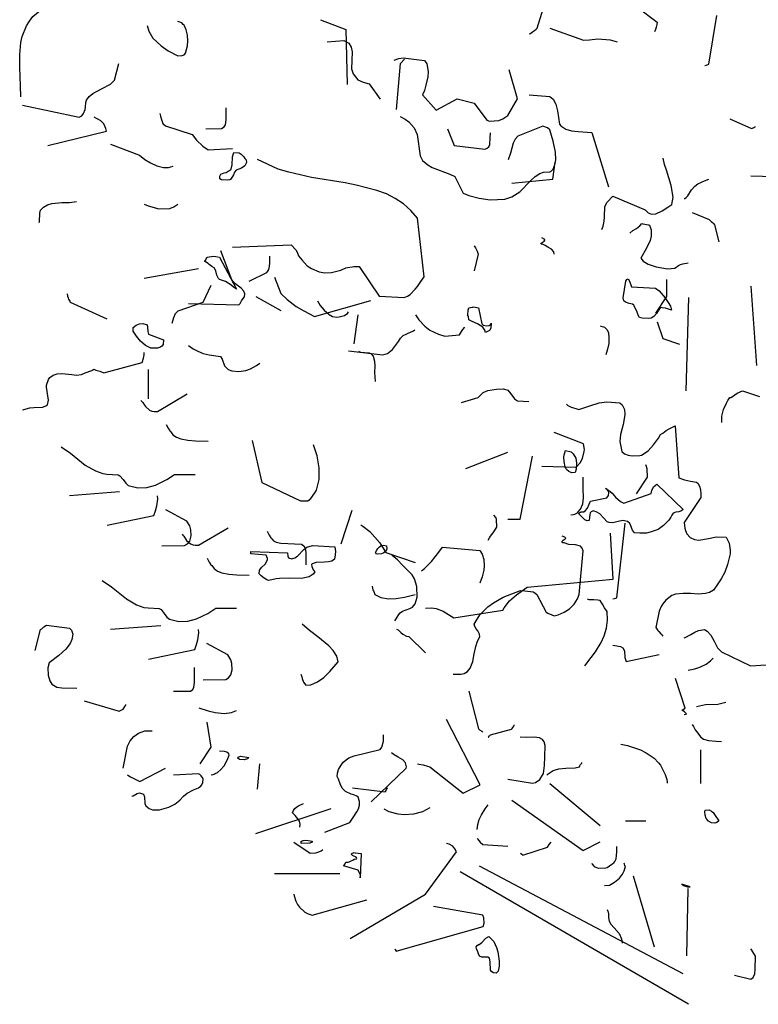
# Model space of a CAD drawing. Header units: metres. Extents: x 104013 to 108981, y 427946 to 428479.
# Tile 239 of 256: x 108875.26 to 108877.29, y 428254.37 to 428257.08. Entities that reach past the tile are written whole.
import ezdxf

# ---------------------------------------------------------------- set-up
doc = ezdxf.new("R2010")
doc.units = ezdxf.units.M
doc.layers.add('N-WE-GR-BOOM-SD', color=90, linetype='Continuous', lineweight=25)

# ---------------------------------------------------------------- blocks, each defined once
blk = doc.blocks.new('SGR-BOOM_S02_G_ZIJ-D')
at = {"flags": 128}
for points in [[(-0.4293, 6.6299), (-0.3137, 6.6722), (-0.3026, 6.6655), (-0.2948, 6.66), (-0.2859, 6.6522), (-0.2748, 6.6344), (-0.2703, 6.6066), (-0.2714, 6.5677), (-0.2703, 6.5376), (-0.267, 6.5243), (-0.2547, 6.5143), (-0.2314, 6.5098), (-0.1613, 6.4564), (-0.1624, 6.4487), (-0.1647, 6.4398), (-0.1669, 6.4309), (-0.1702, 6.4231)], [(-2.3491, 6.1992), (-2.3513, 6.2381), (-2.3536, 6.3015), (-2.3536, 6.3449), (-2.3491, 6.3872), (-2.3447, 6.4072), (-2.3302, 6.4439), (-2.3202, 6.4606), (-2.308, 6.4761), (-2.2768, 6.5028), (-2.3013, 6.5606), (-2.3091, 6.5662), (-2.3169, 6.5695), (-2.3291, 6.574)], [(-0.6017, 6.4164), (-0.5973, 6.4175), (-0.5895, 6.4231), (-0.5828, 6.4275), (-0.5772, 6.432), (-0.5739, 6.4364), (-0.525, 6.5955)], [(0.0022, 6.3074), (0.0077, 6.3085), (0.0111, 6.3096), (0.0144, 6.3108), (0.0166, 6.3119), (0.0444, 6.4798)], [(-1.9154, 6.445), (-1.9098, 6.4261), (-1.8954, 6.4016), (-1.8676, 6.3749), (-1.8431, 6.3582), (-1.8098, 6.3405), (-1.7953, 6.3416), (-1.7909, 6.3427), (-1.7875, 6.3438), (-1.7831, 6.3505), (-1.7764, 6.3749), (-1.7753, 6.3927), (-1.7764, 6.4116), (-1.7808, 6.4305), (-1.7875, 6.4461), (-1.7909, 6.4483), (-1.7964, 6.4539), (-1.8098, 6.4594)], [(-1.3193, 6.465), (-1.2315, 6.4316), (-1.227, 6.2426)], [(-0.5305, 6.4364), (-0.4149, 6.3942), (-0.3937, 6.3964), (-0.3659, 6.3997), (-0.3226, 6.3964), (-0.2992, 6.3886)], [(-1.2957, 6.3886), (-1.2389, 6.3931), (-1.2212, 6.3842), (-1.2134, 6.3708), (-1.21, 6.3541), (-1.2111, 6.3252), (-1.2123, 6.2963), (-1.2067, 6.2785), (-1.1911, 6.2585), (-1.1722, 6.2507), (-1.1522, 6.244), (-1.1144, 6.1918)], [(-2.3436, 6.1714), (-2.1489, 6.1292), (-2.14, 6.1347), (-2.1345, 6.1425), (-2.1289, 6.1558), (-2.1278, 6.1636), (-2.1256, 6.1803), (-2.1234, 6.1881), (-2.1145, 6.2014), (-2.1022, 6.2114), (-2.0722, 6.227), (-2.0411, 6.2437), (-2.0277, 6.257), (-2.0122, 6.3149)], [(-1.0655, 6.3263), (-1.0499, 6.3319), (-1.0343, 6.3341), (-0.962, 6.3252), (-0.9531, 6.313), (-0.9487, 6.2874), (-0.9498, 6.2685), (-0.9565, 6.2396), (-0.962, 6.2218), (-0.9687, 6.2062), (-0.9209, 6.154), (-0.8486, 6.1929), (-0.7908, 6.1784), (-0.7474, 6.1195), (-0.7385, 6.1161), (-0.7062, 6.1184), (-0.6918, 6.1239), (-0.6751, 6.135), (-0.6417, 6.1929), (-0.6707, 6.293)], [(-1.058, 6.1558), (-1.0435, 6.3149), (-1.0302, 6.3293)], [(-0.6017, 6.2062), (-0.5305, 6.2007), (-0.5194, 6.1918), (-0.5094, 6.174), (-0.5038, 6.1517), (-0.4972, 6.1061), (-0.4927, 6.0995), (-0.476, 6.0883), (-0.456, 6.0828), (-0.4327, 6.0806), (-0.386, 6.0772), (-0.3292, 5.8904)], [(-1.872, 6.1425), (-1.8698, 6.1336), (-1.8676, 6.1247), (-1.8609, 6.108), (-1.852, 6.1002), (-1.7608, 6.0702), (-1.7453, 6.0502), (-1.7241, 6.0302), (-1.7052, 6.0168), (-1.6218, 6.0224)], [(-1.7138, 6.0894), (-1.6593, 6.0906), (-1.6504, 6.0961), (-1.646, 6.1039), (-1.6437, 6.1206), (-1.6437, 6.1617)], [(-1.0446, 6.1325), (-1.028, 6.1225), (-1.0157, 6.1136), (-0.9968, 6.0925), (-0.9868, 6.0702), (-0.9768, 5.9968), (-0.9679, 5.9812), (-0.9501, 5.9657), (-0.9356, 5.9568), (-0.8745, 5.9334), (-0.8567, 5.9256), (-0.8289, 5.8678), (-0.8089, 5.86), (-0.7733, 5.8511), (-0.7355, 5.8456), (-0.6854, 5.8478), (-0.661, 5.8556), (-0.6332, 5.8734), (-0.5953, 5.9123), (-0.5809, 5.9256), (-0.5653, 5.9356), (-0.552, 5.9401), (-0.5308, 5.9412), (-0.5275, 5.9423), (-0.5186, 5.9512), (-0.5131, 5.9657), (-0.5097, 5.9824), (-0.5108, 6.009), (-0.5186, 6.0469), (-0.5308, 6.0858), (-0.5386, 6.0925), (-0.542, 6.0947), (-0.5542, 6.0991), (-0.6409, 6.0647), (-0.6498, 6.0546), (-0.6565, 6.0402), (-0.661, 6.0235), (-0.6654, 6.0057), (-0.6743, 5.9835)], [(-2.2568, 6.0324), (-2.0555, 6.0813), (-2.0578, 6.0913), (-2.0644, 6.1069), (-2.0744, 6.1169), (-2.0822, 6.1214), (-2.09, 6.1247), (-2.0978, 6.1292)], [(0.0889, 6.1239), (0.1634, 6.0906), (0.1667, 6.0917), (0.1712, 6.0939), (0.1745, 6.0961), (0.1768, 6.0972)], [(-0.882, 6.0894), (-0.8597, 6.0327), (-0.7541, 6.0194), (-0.7507, 6.0205), (-0.7463, 6.0227), (-0.7407, 6.0272), (-0.7363, 6.0361), (-0.7352, 6.0583), (-0.7341, 6.0761)], [(-2.0411, 6.0368), (-1.941, 5.999), (-1.9232, 5.9846), (-1.9043, 5.9723), (-1.882, 5.9623), (-1.8587, 5.9568), (-1.842, 5.9568), (-1.8253, 5.9612)], [(-1.6652, 5.9268), (-1.6618, 5.9334), (-1.6507, 5.9379), (-1.6441, 5.939), (-1.6363, 5.9445), (-1.6318, 5.9457), (-1.6263, 5.9512), (-1.6229, 5.9657), (-1.6218, 5.9935), (-1.6174, 6.0079), (-1.5985, 6.0068), (-1.5918, 6.0024), (-1.5829, 5.9935), (-1.5796, 5.9879), (-1.5751, 5.9835), (-1.574, 5.9735), (-1.5796, 5.9623), (-1.5907, 5.9546), (-1.6096, 5.9479), (-1.6151, 5.9401), (-1.6185, 5.9312), (-1.6274, 5.9167), (-1.6307, 5.9145), (-1.6374, 5.9134), (-1.6596, 5.9145), (-1.6652, 5.9179), (-1.6652, 5.9268), (-1.6652, 5.9268)], [(-1.6218, 5.6821), (-1.4205, 5.691), (-1.4038, 5.6732), (-1.3994, 5.6654), (-1.3949, 5.6532), (-1.3838, 5.6387), (-1.3649, 5.6187), (-1.3505, 5.6087), (-1.3238, 5.5976), (-1.3038, 5.5942), (-1.2815, 5.5953), (-1.2493, 5.6031), (-1.2315, 5.6109), (-1.2037, 5.6154), (-1.1859, 5.6165), (-1.1169, 5.5142), (-1.0313, 5.5097), (-1.0202, 5.5142), (-1.0102, 5.5197), (-0.9935, 5.5375), (-0.9857, 5.5475), (-0.9746, 5.5642), (-0.9623, 5.5809), (-0.9857, 5.7822), (-1.0079, 5.8089), (-1.0335, 5.8311), (-1.0624, 5.85), (-1.0925, 5.8656), (-1.1258, 5.8778), (-1.197, 5.8956), (-1.2348, 5.9034), (-1.3505, 5.9223), (-1.4283, 5.9401), (-1.465, 5.9512), (-1.5362, 5.9846)], [(-0.6607, 5.9026), (-0.5205, 5.916), (-0.5116, 5.9749)], [(-0.3515, 5.7436), (-0.347, 5.7547), (-0.3437, 5.7725), (-0.3426, 5.787), (-0.3415, 5.8225), (-0.3337, 5.837), (-0.3137, 5.8581), (-0.2025, 5.8114), (-0.1925, 5.8003), (-0.1813, 5.7959), (-0.1658, 5.797), (-0.1446, 5.807), (-0.1246, 5.8203), (-0.1113, 5.8292), (-0.1068, 5.8548), (-0.1135, 5.8948), (-0.1291, 5.9471), (-0.1357, 5.9671), (-0.1402, 5.9882)], [(-0.069, 5.8503), (-0.0657, 5.8503), (-0.0612, 5.8537), (-0.0557, 5.8592), (-0.0434, 5.8793), (-0.0323, 5.8926), (-0.0212, 5.9004), (-0.0112, 5.9048), (-0.0045, 5.9082), (0.0166, 5.916)], [(0.1612, 5.9282), (0.3625, 5.9226)], [(-2.2868, 5.7677), (-2.2857, 5.7711), (-2.2846, 5.7989), (-2.2824, 5.81), (-2.2713, 5.82), (-2.2579, 5.8278), (-2.2435, 5.8322), (-2.209, 5.8356), (-2.1823, 5.8367), (-2.1578, 5.84)], [(-1.9254, 5.83), (-1.9121, 5.8244), (-1.8754, 5.8144), (-1.8376, 5.8155), (-1.8231, 5.8211), (-1.8098, 5.83)], [(-0.0412, 5.8014), (0.0177, 5.7781), (0.0244, 5.7703), (0.0288, 5.7669), (0.0333, 5.7625), (0.0355, 5.7592), (0.0511, 5.7013)], [(-0.2558, 5.7302), (-0.2447, 5.7403), (-0.2325, 5.7469), (-0.2214, 5.7558), (-0.2136, 5.7636), (-0.2103, 5.7625), (-0.1913, 5.7592), (-0.188, 5.758), (-0.1825, 5.7425), (-0.1825, 5.7202), (-0.1858, 5.7058), (-0.198, 5.6791), (-0.218, 5.6446), (-0.2091, 5.6346), (-0.1925, 5.6235), (-0.1647, 5.6146), (-0.1257, 5.6079), (-0.1002, 5.6101), (-0.0879, 5.619), (-0.0813, 5.6224), (-0.0735, 5.6257), (-0.0546, 5.629)], [(0.0611, 5.0797), (0.0611, 5.1008), (0.0667, 5.1241), (0.0767, 5.1453), (0.0822, 5.1553), (0.0889, 5.1653), (0.0922, 5.1653), (0.0978, 5.1686), (0.1134, 5.1798), (0.1323, 5.1887), (0.1901, 5.1686)], [(-0.5161, 5.658), (-0.5172, 5.6669), (-0.525, 5.6757), (-0.5372, 5.6824), (-0.5461, 5.688), (-0.5539, 5.6913), (-0.5606, 5.6924), (-0.5617, 5.6947), (-0.5572, 5.6991), (-0.5494, 5.7036), (-0.5472, 5.7069), (-0.5472, 5.7091), (-0.5583, 5.7147)], [(-1.7728, 5.4889), (-1.6004, 5.4845), (-1.5959, 5.4889), (-1.5904, 5.4978), (-1.5848, 5.5056), (-1.5804, 5.5112), (-1.5792, 5.5223), (-1.5826, 5.5312), (-1.5915, 5.5412), (-1.6137, 5.5579), (-1.6237, 5.5701), (-1.6615, 5.6702)], [(-0.7908, 5.6869), (-0.7863, 5.6802), (-0.7808, 5.6691), (-0.7774, 5.658), (-0.7908, 5.6012)], [(-1.7086, 5.6476), (-1.7019, 5.6487), (-1.6941, 5.6498), (-1.6885, 5.651), (-1.6796, 5.6498), (-1.6663, 5.6476), (-1.6085, 5.5375), (-1.6185, 5.5453), (-1.6274, 5.5531), (-1.6463, 5.5642), (-1.6663, 5.5709), (-1.6696, 5.5742), (-1.6752, 5.5865), (-1.6796, 5.6009), (-1.6852, 5.6109), (-1.693, 5.6165), (-1.7019, 5.6231), (-1.7052, 5.6265), (-1.7175, 5.6343), (-1.7163, 5.6354), (-1.713, 5.6387), (-1.7119, 5.6421), (-1.7097, 5.6454), (-1.7086, 5.6465), (-1.7086, 5.6476), (-1.7086, 5.6476)], [(-1.564, 5.5653), (-1.5039, 5.5953), (-1.5006, 5.5998), (-1.4973, 5.6054), (-1.495, 5.6165), (-1.4939, 5.6287), (-1.4939, 5.651)], [(-1.9254, 5.5753), (-1.7386, 5.6087)], [(-1.4772, 5.5798), (-1.455, 5.5231), (-1.4339, 5.5019), (-1.4027, 5.4786), (-1.376, 5.463), (-1.3393, 5.4441), (-1.1458, 5.4986)], [(-0.2784, 5.5086), (-0.2695, 5.5653), (-0.2651, 5.5709), (-0.2606, 5.5731), (-0.2562, 5.5653), (-0.2495, 5.5464), (-0.1672, 5.5409), (-0.155, 5.532), (-0.1338, 5.5086), (-0.116, 5.4797), (-0.1116, 5.4652), (-0.1227, 5.4697), (-0.1327, 5.473), (-0.1438, 5.4741), (-0.1494, 5.4752), (-0.1538, 5.4708), (-0.1605, 5.4597), (-0.1639, 5.4541), (-0.1727, 5.4441), (-0.1816, 5.4385), (-0.1928, 5.4374), (-0.2128, 5.4385), (-0.2217, 5.4408), (-0.2272, 5.4486), (-0.2317, 5.4619), (-0.2406, 5.4797), (-0.2417, 5.483), (-0.2461, 5.4864), (-0.2573, 5.4886), (-0.2706, 5.493), (-0.2762, 5.4975), (-0.2784, 5.5086), (-0.2784, 5.5086)], [(-0.1658, 5.4556), (-0.128, 5.5123), (-0.128, 5.5712)], [(-2.1901, 5.5219), (-2.189, 5.5142), (-2.1868, 5.5086), (-2.1856, 5.503), (-2.1812, 5.4964), (-2.1801, 5.493), (-2.0544, 5.4363)], [(-1.8287, 5.4207), (-1.8253, 5.4319), (-1.8231, 5.4408), (-1.8175, 5.4541), (-1.8086, 5.463), (-1.723, 5.493), (-1.6952, 5.552)], [(0.1816, 5.2752), (0.1618, 5.5481)], [(-1.5414, 5.5123), (-1.4558, 5.4645)], [(-1.329, 5.4978), (-1.3201, 5.4822), (-1.3068, 5.4656), (-1.289, 5.4511), (-1.2779, 5.4444), (-1.2634, 5.4411), (-1.2545, 5.4433), (-1.2456, 5.4455), (-1.2367, 5.4478), (-1.2323, 5.4511), (-1.2267, 5.4544), (-1.2234, 5.46)], [(-0.0619, 5.1877), (-0.052, 5.5091)], [(-0.8133, 5.4497), (-0.8122, 5.4497), (-0.8111, 5.4652), (-0.8089, 5.4741), (-0.8033, 5.4752), (-0.7955, 5.4764), (-0.7944, 5.4775), (-0.7877, 5.4764), (-0.7755, 5.4741), (-0.7644, 5.4185), (-0.7599, 5.4141), (-0.7466, 5.4119), (-0.7388, 5.413), (-0.7344, 5.4163), (-0.7321, 5.4207), (-0.7332, 5.4041), (-0.7377, 5.3963), (-0.7421, 5.3929), (-0.7522, 5.3885), (-0.7544, 5.3974), (-0.761, 5.4074), (-0.7788, 5.4185), (-0.7977, 5.4263), (-0.8089, 5.433), (-0.81, 5.443), (-0.8111, 5.4463), (-0.8133, 5.4497), (-0.8133, 5.4497)], [(-1.2037, 5.3496), (-1.1892, 5.4497)], [(-0.9924, 5.4497), (-0.9812, 5.433), (-0.9601, 5.4107), (-0.9434, 5.3974), (-0.9134, 5.3829), (-0.8912, 5.3763), (-0.8411, 5.3807), (-0.8344, 5.3918), (-0.83, 5.3996), (-0.8233, 5.4074)], [(-0.1613, 5.4255), (-0.1413, 5.3688), (-0.0846, 5.3488)], [(-1.9632, 5.3929), (-1.9632, 5.4063), (-1.9532, 5.4141), (-1.941, 5.4185), (-1.9299, 5.4196), (-1.9154, 5.4152), (-1.9143, 5.4074), (-1.9132, 5.3918), (-1.911, 5.3829), (-1.8587, 5.364), (-1.8598, 5.3473), (-1.8642, 5.3418), (-1.872, 5.3373), (-1.8765, 5.3362), (-1.8798, 5.3351), (-1.9021, 5.3351), (-1.921, 5.344), (-1.9376, 5.3585), (-1.9521, 5.3763), (-1.9632, 5.3929), (-1.9632, 5.3929)], [(-1.2234, 5.3254), (-1.1044, 5.3121), (-1.0888, 5.3165), (-1.071, 5.3299), (-1.051, 5.3577), (-1.0443, 5.3699), (-1.0343, 5.3788), (-1.0243, 5.3833), (-1.0176, 5.3866), (-1.0099, 5.3899), (-1.0021, 5.3933), (-0.9943, 5.3977)], [(-0.3559, 5.4122), (-0.3548, 5.4111), (-0.3459, 5.4088), (-0.3426, 5.4077), (-0.3348, 5.3988), (-0.3292, 5.3888), (-0.327, 5.3699), (-0.3281, 5.351), (-0.3326, 5.331), (-0.3381, 5.3121)], [(-2.3436, 5.1227), (-2.3391, 5.1238), (-2.3191, 5.1294), (-2.3046, 5.1305), (-2.2735, 5.1316), (-2.2613, 5.1372), (-2.2579, 5.1405), (-2.2546, 5.1561), (-2.2613, 5.2006), (-2.2613, 5.2072), (-2.2546, 5.2272), (-2.2501, 5.2339), (-2.239, 5.2417), (-2.2246, 5.2461), (-2.209, 5.2473), (-2.1745, 5.2439), (-2.1578, 5.2417), (-2.1412, 5.2439), (-2.1289, 5.2506), (-2.1056, 5.2584), (-2.0989, 5.2628), (-2.0922, 5.2595), (-2.0778, 5.2562), (-2.0644, 5.2506), (-1.9321, 5.2862), (-1.9276, 5.3006), (-1.9254, 5.3118), (-1.9254, 5.3195)], [(-1.7728, 5.3443), (-1.7572, 5.3332), (-1.7405, 5.3243), (-1.7227, 5.3165), (-1.7016, 5.3121), (-1.6627, 5.3065), (-1.6571, 5.2976), (-1.6493, 5.2743), (-1.6371, 5.262), (-1.6237, 5.2565), (-1.6004, 5.2543), (-1.5759, 5.2587), (-1.5603, 5.2643), (-1.5392, 5.2754), (-1.5281, 5.2832)], [(-1.1881, 5.3251), (-1.1814, 5.3207), (-1.1514, 5.3184), (-1.1458, 5.3162), (-1.138, 5.3073), (-1.1336, 5.2906), (-1.1325, 5.2728), (-1.1336, 5.2528), (-1.1314, 5.2206)], [(-1.911, 5.1605), (-1.911, 5.2617)], [(-0.8341, 5.1475), (-0.7774, 5.1653), (-0.7596, 5.182), (-0.7441, 5.1898), (-0.714, 5.1942), (-0.6896, 5.1953), (-0.6751, 5.1909), (-0.664, 5.1775), (-0.6518, 5.1608), (-0.6417, 5.1542), (-0.6028, 5.152)], [(-1.9366, 5.155), (-1.9332, 5.1517), (-1.9299, 5.1483), (-1.9243, 5.1394), (-1.921, 5.1339), (-1.9077, 5.1217), (-1.8988, 5.1183), (-1.891, 5.1172), (-1.8799, 5.1172), (-1.7776, 5.1773)], [(-0.4727, 5.1419), (-0.4683, 5.1375), (-0.4594, 5.133), (-0.4304, 5.1241), (-0.3926, 5.1364), (-0.3604, 5.1464), (-0.3348, 5.1508), (-0.2892, 5.1464), (-0.2814, 5.1397), (-0.2736, 5.1241), (-0.2725, 5.1052), (-0.2781, 5.0719), (-0.287, 5.0374), (-0.2892, 5.0141), (-0.2825, 4.9796), (-0.2736, 4.9718), (-0.2614, 4.9673), (-0.247, 4.9651), (-0.2214, 4.9662), (-0.2147, 4.9673), (-0.1925, 4.9818), (-0.1736, 5.0029), (-0.1569, 5.0252), (-0.1502, 5.0374), (-0.1424, 5.043), (-0.1302, 5.0519), (-0.1202, 5.0574), (-0.099, 5.0674), (-0.0868, 4.8884), (-0.0679, 4.8817), (-0.0468, 4.8773), (-0.0256, 4.8739), (-0.0201, 4.8695), (-0.0145, 4.8572), (-0.0123, 4.8461), (-0.0112, 4.835), (-0.0112, 4.8217), (-0.069, 4.7349), (-0.0679, 4.7249), (-0.0657, 4.716), (-0.0635, 4.7071), (-0.059, 4.696), (-0.0479, 4.6838), (-0.0334, 4.6771), (-0.0179, 4.6749), (0.0155, 4.6804), (0.0422, 4.686), (0.0756, 4.6849), (0.0867, 4.6637), (0.09, 4.6404), (0.09, 4.627), (0.0811, 4.5903), (0.0711, 4.5648), (0.0589, 4.5414), (0.0455, 4.5203), (0.0322, 4.5025), (0.0188, 4.4947), (0.0044, 4.4903), (-0.0201, 4.4891), (-0.0468, 4.4903), (-0.0724, 4.4914), (-0.0979, 4.4891), (-0.1113, 4.4836), (-0.1313, 4.468), (-0.1424, 4.4558), (-0.148, 4.4458), (-0.1546, 4.4302), (-0.1658, 4.3735), (-0.1591, 4.3635), (-0.1558, 4.3601), (-0.1491, 4.3524), (-0.1458, 4.349), (-0.1413, 4.3435)], [(-1.8498, 5.0727), (-1.8432, 5.0594), (-1.8376, 5.0505), (-1.8343, 5.0471), (-1.8265, 5.0371), (-1.8143, 5.0282), (-1.7998, 5.0227), (-1.7753, 5.0182), (-1.7486, 5.016), (-1.7053, 5.0149)], [(-1.554, 5.0171), (-1.5206, 4.8725), (-1.3883, 4.8102), (-1.3627, 4.8102), (-1.3527, 4.818), (-1.3382, 4.8369), (-1.3327, 4.8469), (-1.3238, 4.8836), (-1.3238, 4.9236), (-1.3304, 4.9648), (-1.3427, 5.0026)], [(-0.5583, 4.9295), (-0.4427, 4.9251), (-0.4382, 4.9262), (-0.426, 4.9407), (-0.4182, 4.9551), (-0.4127, 4.9796), (-0.4115, 4.9862), (-0.4149, 5.0063), (-0.5161, 5.0452)], [(-2.2113, 4.996), (-2.179, 4.9737), (-2.1279, 4.9326), (-2.0934, 4.9126), (-2.0678, 4.9037), (-2.0534, 4.9015), (-2.0155, 4.8992), (-2.0089, 4.8959), (-1.9977, 4.8826), (-1.9889, 4.8703), (-1.98, 4.8625), (-1.9477, 4.8547), (-1.9166, 4.8559), (-1.8865, 4.8636), (-1.8476, 4.8826), (-1.8209, 4.9003), (-1.7498, 4.9003)], [(-0.4808, 4.9448), (-0.4819, 4.9603), (-0.4808, 4.9681), (-0.4764, 4.9826), (-0.4574, 4.9781), (-0.4497, 4.9715), (-0.4408, 4.957), (-0.4385, 4.9392), (-0.4397, 4.9192), (-0.443, 4.907), (-0.4552, 4.9058), (-0.4652, 4.9103), (-0.473, 4.917), (-0.4775, 4.927), (-0.4808, 4.9448), (-0.4808, 4.9448)], [(-0.8197, 4.9206), (-0.6751, 4.9774)], [(-0.6751, 4.7471), (-0.6329, 4.7471), (-0.5895, 4.9629)], [(-0.2325, 4.8339), (-0.1947, 4.8917), (-0.1958, 4.9195), (-0.198, 4.9284), (-0.2002, 4.934)], [(-0.4583, 4.7616), (-0.4494, 4.7627), (-0.4449, 4.7638), (-0.4371, 4.7672), (-0.4327, 4.7716), (-0.4249, 4.7805), (-0.4171, 4.7994), (-0.4149, 4.8205), (-0.416, 4.8517), (-0.416, 4.8906)], [(-0.4241, 4.7713), (-0.4141, 4.7724), (-0.4085, 4.7757), (-0.4007, 4.7846), (-0.3952, 4.798), (-0.3907, 4.8091), (-0.334, 4.8202), (-0.3284, 4.828), (-0.3273, 4.8369), (-0.3284, 4.8425), (-0.3329, 4.8491), (-0.3385, 4.8525), (-0.3284, 4.8469), (-0.3162, 4.8358), (-0.3051, 4.8224), (-0.2873, 4.8069), (-0.2762, 4.8013), (-0.1816, 4.8347), (-0.1794, 4.8458), (-0.1739, 4.858), (-0.1627, 4.8669), (-0.0715, 4.7802), (-0.0782, 4.7757), (-0.0871, 4.7724), (-0.0971, 4.7702), (-0.106, 4.7668), (-0.1105, 4.7602), (-0.1149, 4.7535), (-0.1216, 4.7435), (-0.1305, 4.7335), (-0.1394, 4.7246), (-0.1583, 4.7112), (-0.185, 4.7023), (-0.1983, 4.699), (-0.2206, 4.6979), (-0.2395, 4.7001), (-0.2461, 4.709), (-0.2517, 4.7235), (-0.255, 4.7312), (-0.2639, 4.739), (-0.2795, 4.7424), (-0.284, 4.7413), (-0.2906, 4.7401), (-0.2995, 4.7379), (-0.314, 4.7335), (-0.3262, 4.7346), (-0.3329, 4.7379), (-0.3585, 4.7646), (-0.3707, 4.7724), (-0.3818, 4.7757), (-0.3885, 4.7724), (-0.3918, 4.7679), (-0.3929, 4.7613), (-0.3941, 4.7535), (-0.3952, 4.7424), (-0.4018, 4.7413), (-0.4096, 4.7446), (-0.433, 4.7668), (-0.4285, 4.7679), (-0.4274, 4.7691), (-0.4241, 4.7702), (-0.4241, 4.7713), (-0.4241, 4.7713)], [(-2.1824, 4.8281), (-2.01, 4.8414)], [(-2.0522, 4.7257), (-1.8921, 4.7591), (-1.8865, 4.7758), (-1.8821, 4.7925), (-1.8788, 4.8158), (-1.8799, 4.8269)], [(-1.8643, 4.6546), (-1.7864, 4.6557), (-1.7764, 4.6612), (-1.7687, 4.6713), (-1.7642, 4.689), (-1.7653, 4.7102), (-1.7687, 4.7235), (-1.7787, 4.7402), (-1.851, 4.7791)], [(-1.2478, 4.6615), (-1.21, 4.7772)], [(-0.7429, 4.6749), (-0.7374, 4.6826), (-0.7341, 4.6882), (-0.7252, 4.6993), (-0.7129, 4.7193), (-0.714, 4.746), (-0.7151, 4.7516), (-0.7229, 4.7605)], [(-1.7953, 4.6945), (-1.792, 4.6912), (-1.7886, 4.6879), (-1.7831, 4.679), (-1.7797, 4.6734), (-1.7664, 4.6612), (-1.7575, 4.6578), (-1.7497, 4.6567), (-1.7386, 4.6567), (-1.6363, 4.7168)], [(-1.18, 4.7271), (-1.1733, 4.7227), (-1.1489, 4.7038), (-1.1155, 4.6649), (-1.0944, 4.6315), (-0.9932, 4.5981)], [(-0.3137, 4.4725), (-0.3081, 4.4736), (-0.3037, 4.4747), (-0.3003, 4.4758), (-0.2714, 4.7327)], [(-1.5025, 4.7049), (-1.4958, 4.6915), (-1.4903, 4.6826), (-1.4869, 4.6793), (-1.4803, 4.6726), (-1.4714, 4.6671), (-1.4558, 4.6637), (-1.3846, 4.6604), (-1.3768, 4.6548), (-1.3724, 4.6471), (-1.3691, 4.6315), (-1.3691, 4.5892)], [(-0.9579, 4.4399), (-0.9379, 4.441), (-0.9212, 4.4388), (-0.8978, 4.4299), (-0.8611, 4.4076), (-0.6921, 4.4332), (-0.6877, 4.4421), (-0.6687, 4.4655), (-0.6454, 4.4866), (-0.6087, 4.5122), (-0.3129, 4.54), (-0.3218, 4.699)], [(-0.8631, 4.2133), (-0.8364, 4.2133), (-0.8308, 4.2145), (-0.8252, 4.2156), (-0.8141, 4.2222), (-0.8041, 4.2345), (-0.7952, 4.2567), (-0.7908, 4.2834), (-0.7852, 4.309), (-0.7796, 4.3268), (-0.7708, 4.3423), (-0.7719, 4.3512), (-0.7785, 4.3624), (-0.7841, 4.369), (-0.7885, 4.3779), (-0.7908, 4.3857), (-0.7708, 4.418), (-0.7441, 4.4447), (-0.724, 4.4591), (-0.6907, 4.478), (-0.6317, 4.5014), (-0.6162, 4.5003), (-0.5873, 4.4969), (-0.5817, 4.4936), (-0.575, 4.488), (-0.5428, 4.4269), (-0.5372, 4.4235), (-0.5239, 4.4169), (-0.5161, 4.4146), (-0.5016, 4.418), (-0.4816, 4.4269), (-0.4627, 4.438), (-0.4471, 4.4536), (-0.4349, 4.4725), (-0.4293, 4.488), (-0.416, 4.6371), (-0.4193, 4.6471), (-0.4249, 4.6537), (-0.4427, 4.6582), (-0.4649, 4.6593), (-0.4816, 4.6649), (-0.4861, 4.6649), (-0.4894, 4.6693), (-0.4849, 4.6738), (-0.4772, 4.6793), (-0.476, 4.6815), (-0.4783, 4.6849), (-0.4883, 4.6882)], [(-1.5584, 4.6356), (-1.4328, 4.6312), (-1.4316, 4.6189), (-1.4294, 4.6134), (-1.4172, 4.61), (-1.4072, 4.6134), (-1.3983, 4.6189), (-1.376, 4.6423), (-1.366, 4.6501), (-1.3471, 4.6556), (-1.2704, 4.6512), (-1.2682, 4.6434), (-1.2671, 4.6356), (-1.2682, 4.6234), (-1.2715, 4.6089), (-1.2804, 4.6022), (-1.2915, 4.6), (-1.3049, 4.5989), (-1.3338, 4.5978), (-1.3482, 4.5933), (-1.3505, 4.5911), (-1.3493, 4.5833), (-1.3438, 4.5722), (-1.3382, 4.5655), (-1.3438, 4.5578), (-1.3582, 4.5478), (-1.3849, 4.5422), (-1.4272, 4.5433), (-1.4606, 4.5422), (-1.4717, 4.5411), (-1.4973, 4.5355), (-1.5039, 4.5377), (-1.5128, 4.5433), (-1.5228, 4.5511), (-1.5306, 4.5589), (-1.5284, 4.5711), (-1.5206, 4.5811), (-1.5095, 4.5922), (-1.5017, 4.6067), (-1.5017, 4.6111), (-1.5062, 4.6223), (-1.5584, 4.6278), (-1.5584, 4.6356), (-1.5584, 4.6356)], [(-1.1258, 4.6401), (-1.1225, 4.6456), (-1.1158, 4.6512), (-1.1114, 4.6545), (-1.1025, 4.6567), (-1.0925, 4.6545), (-1.0913, 4.6445), (-1.0936, 4.6378), (-1.1014, 4.6312), (-1.1091, 4.6278), (-1.1247, 4.6267), (-1.128, 4.6278), (-1.1303, 4.6323), (-1.1258, 4.6401), (-1.1258, 4.6401)], [(-0.9723, 4.5689), (-0.9612, 4.5767), (-0.9379, 4.6011), (-0.9123, 4.6334), (-0.9001, 4.6501), (-0.7711, 4.6389), (-0.7633, 4.6267), (-0.7577, 4.6078), (-0.7566, 4.5856), (-0.7577, 4.5711), (-0.7633, 4.5478), (-0.7711, 4.5266)], [(-1.7086, 4.6123), (-1.7063, 4.6078), (-1.7019, 4.5989), (-1.6963, 4.59), (-1.693, 4.5867), (-1.6852, 4.5767), (-1.673, 4.5678), (-1.6585, 4.5622), (-1.634, 4.5578), (-1.6074, 4.5555), (-1.564, 4.5544)], [(-1.0635, 4.3965), (-1.0591, 4.4032), (-1.0558, 4.4099), (-1.0502, 4.4187), (-1.0457, 4.4243), (-1.0368, 4.4299), (-1.0124, 4.4388), (-1.0024, 4.4443), (-0.9935, 4.4554), (-0.9868, 4.4788), (-0.9879, 4.5144), (-0.9957, 4.5411), (-1.0035, 4.5555), (-1.0368, 4.5889), (-1.0546, 4.6067), (-1.0669, 4.6167), (-1.0735, 4.6212)], [(-2.07, 4.5355), (-2.0377, 4.5133), (-1.9866, 4.4721), (-1.9521, 4.4521), (-1.9265, 4.4432), (-1.9121, 4.441), (-1.8743, 4.4388), (-1.8676, 4.4354), (-1.8565, 4.4221), (-1.8476, 4.4099), (-1.8387, 4.4021), (-1.8064, 4.3943), (-1.7753, 4.3954), (-1.7453, 4.4032), (-1.7063, 4.4221), (-1.6796, 4.4399), (-1.6085, 4.4399)], [(-1.1411, 4.5158), (-1.14, 4.508), (-1.1389, 4.5036), (-1.1366, 4.5003), (-1.1344, 4.4947), (-1.1322, 4.488), (-1.1111, 4.4769), (-1.0855, 4.4725), (-1.0588, 4.4736), (-1.0299, 4.478), (-0.9932, 4.488)], [(-0.4104, 4.2423), (-0.3882, 4.2701), (-0.3737, 4.2901), (-0.3537, 4.3223), (-0.3437, 4.3457), (-0.3359, 4.3713), (-0.3326, 4.3991), (-0.3337, 4.4291), (-0.3426, 4.4413), (-0.3493, 4.4536), (-0.3515, 4.458), (-0.3571, 4.4669), (-0.3659, 4.468), (-0.3793, 4.4691), (-0.3949, 4.4691), (-0.4004, 4.4713)], [(-2.3002, 4.2942), (-2.2824, 4.3665), (-2.2779, 4.3698), (-2.2702, 4.3765), (-2.2613, 4.382), (-2.1823, 4.372), (-2.1756, 4.3643), (-2.1734, 4.3576), (-2.1712, 4.3509), (-2.1745, 4.3331), (-2.1801, 4.3187), (-2.1945, 4.2998), (-2.219, 4.2775), (-2.2524, 4.2519), (-2.2568, 4.2353), (-2.2557, 4.2097), (-2.2501, 4.1908), (-2.2435, 4.1785), (-2.2257, 4.1685), (-2.209, 4.1663), (-2.1567, 4.1652)], [(-2.0411, 4.3676), (-1.8687, 4.3809)], [(-1.3869, 4.2133), (-1.3835, 4.2044), (-1.3824, 4.1989), (-1.378, 4.1855), (-1.3691, 4.1755), (-1.3524, 4.1766), (-1.329, 4.1867), (-1.3079, 4.2022), (-1.2868, 4.2222), (-1.2578, 4.2556), (-1.2634, 4.2756), (-1.2756, 4.2945), (-1.2901, 4.3112), (-1.3279, 4.3423), (-1.3568, 4.3635), (-1.3824, 4.3857)], [(-1.911, 4.2653), (-1.7508, 4.2986), (-1.7453, 4.3153), (-1.7408, 4.332), (-1.7375, 4.3554), (-1.7386, 4.3665)], [(-1.058, 4.3676), (-1.0524, 4.3654), (-1.0424, 4.3565), (-1.0357, 4.3509), (-1.0235, 4.3442), (-1.0157, 4.3431), (-0.9579, 4.2864)], [(-0.069, 4.3379), (-0.0646, 4.339), (-0.0457, 4.3501), (-0.0323, 4.3579), (-0.019, 4.3635), (0.001, 4.3668), (0.0111, 4.3613), (0.0233, 4.3479), (0.0344, 4.3268), (0.0466, 4.3045), (0.06, 4.2901), (0.1601, 4.2423), (0.3202, 4.2523)], [(-1.723, 4.1941), (-1.6452, 4.1952), (-1.6352, 4.2008), (-1.6274, 4.2108), (-1.6229, 4.2286), (-1.624, 4.2497), (-1.6274, 4.2631), (-1.6374, 4.2797), (-1.7097, 4.3187)], [(-0.3137, 4.3134), (-0.307, 4.3123), (-0.287, 4.309), (-0.2792, 4.3034), (-0.2736, 4.2934), (-0.2725, 4.2701), (-0.2681, 4.2567), (-0.1546, 4.2812)], [(-0.0546, 4.2267), (-0.0323, 4.2322), (-0.0145, 4.2378), (0.0066, 4.2478), (0.0222, 4.2589), (0.0311, 4.2689)], [(-1.8242, 4.1552), (-1.7664, 4.1552), (-1.7586, 4.1607), (-1.7542, 4.1685), (-1.7519, 4.1841), (-1.7519, 4.2364)], [(-0.069, 4.0743), (-0.0612, 4.0754), (-0.0601, 4.0766), (-0.0679, 4.0832), (-0.0724, 4.0866), (-0.0746, 4.0877), (-0.0746, 4.091), (-0.0646, 4.0966), (-0.0979, 4.1989)], [(-0.8086, 4.1544), (-0.7763, 4.0254), (-0.7719, 4.0221), (-0.7641, 4.0176), (-0.7607, 4.0154)], [(-2.1323, 4.1218), (-2.011, 4.0862), (-1.9977, 4.0929), (-1.9955, 4.0962), (-1.9921, 4.1018), (-1.9888, 4.1062), (-1.9888, 4.1085)], [(-0.0256, 4.1021), (0.0044, 4.1088), (0.0478, 4.1099), (0.0744, 4.1166)], [(-1.7375, 4.0974), (-1.7052, 4.0873), (-1.6819, 4.0818), (-1.6507, 4.0784), (-1.6251, 4.0818), (-1.6085, 4.0885)], [(-1.733, 3.905), (-1.6952, 3.9617), (-1.7086, 4.0484)], [(-0.9857, 3.905), (-0.9812, 3.9038), (-0.9657, 3.9016), (-0.9512, 3.8972), (-0.9434, 3.895), (-0.8289, 3.8038), (-0.7699, 3.8327), (-0.8856, 4.0573)], [(-0.7429, 3.9965), (-0.7418, 3.9965), (-0.7385, 4.0009), (-0.7341, 4.0043), (-0.6618, 4.0243), (-0.6595, 4.0265), (-0.6573, 4.0298), (-0.654, 4.0343), (-0.6529, 4.0376), (-0.6529, 4.0387)], [(-0.0412, 4.0399), (-0.0368, 4.0332), (-0.0301, 4.0221), (-0.0212, 4.0109), (-0.0123, 3.9976), (-0.0023, 3.9898), (0.0155, 3.9854), (0.0411, 3.9831), (0.06, 3.982)], [(-1.9977, 3.8894), (-1.9832, 3.9661), (-1.9732, 3.9839), (-1.961, 3.9984), (-1.9454, 4.0106), (-1.9232, 4.0184), (-1.8976, 4.0184)], [(-1.3038, 3.6692), (-1.2181, 3.7026), (-1.207, 3.7204), (-1.1937, 3.7393), (-1.1881, 3.7504), (-1.1848, 3.7626), (-1.1848, 3.7748), (-1.1892, 3.7904), (-1.1937, 3.7937), (-1.2048, 3.7982), (-1.2137, 3.8004), (-1.2337, 3.8093), (-1.2448, 3.8216), (-1.2515, 3.836), (-1.257, 3.8516), (-1.2615, 3.8616), (-1.2604, 3.8727), (-1.257, 3.8849), (-1.2481, 3.9005), (-1.2415, 3.9105), (-1.2215, 3.925), (-1.2037, 3.9328), (-1.1136, 3.9539), (-1.108, 3.9617), (-1.1025, 3.9828), (-1.1025, 4.005)], [(-0.6751, 3.8519), (-0.5895, 3.8386), (-0.5795, 3.8408), (-0.565, 3.8508), (-0.5528, 3.8719), (-0.5483, 3.8986), (-0.5472, 3.9286), (-0.5461, 3.9676), (-0.5494, 3.9809), (-0.5561, 3.9887), (-0.5661, 3.9943), (-0.5839, 3.9965), (-0.6117, 3.9954), (-0.6329, 3.9965)], [(-0.2859, 3.972), (-0.2636, 3.9676), (-0.2192, 3.9531), (-0.1991, 3.9431), (-0.1713, 3.9242), (-0.1569, 3.9086), (-0.1502, 3.8997), (-0.1335, 3.8686), (-0.128, 3.8508), (-0.1268, 3.843), (-0.1268, 3.8386)], [(-1.6952, 3.8671), (-1.6885, 3.8683), (-1.6852, 3.8694), (-1.6819, 3.8705), (-1.6808, 3.8716), (-1.673, 3.8749), (-1.663, 3.8838), (-1.6507, 3.8983), (-1.6396, 3.9172), (-1.6329, 3.935), (-1.634, 3.9394), (-1.6418, 3.945), (-1.6496, 3.9472), (-1.6663, 3.9483)], [(-1.6018, 3.9283), (-1.594, 3.9316), (-1.5651, 3.9261), (-1.5707, 3.9216), (-1.5818, 3.9183), (-1.5973, 3.9194), (-1.6029, 3.9239), (-1.6018, 3.9283), (-1.6018, 3.9283)], [(-1.1447, 3.7737), (-1.0246, 3.8894), (-1.0235, 3.895), (-1.0268, 3.9083), (-1.0357, 3.9183), (-1.0524, 3.9272), (-1.0658, 3.9361), (-1.0747, 3.9428)], [(-0.0112, 3.8375), (-0.0112, 3.9531)], [(-1.5362, 3.8171), (-1.5273, 3.905)], [(-0.5405, 3.8653), (-0.5361, 3.8708), (-0.5194, 3.8819), (-0.4994, 3.8875), (-0.476, 3.8897), (-0.4438, 3.8908), (-0.4282, 3.8942), (-0.4271, 3.8975), (-0.4249, 3.902), (-0.4204, 3.9075), (-0.4204, 3.9097)], [(-1.9832, 3.8671), (-1.9777, 3.8638), (-1.9721, 3.8605), (-1.9588, 3.8527), (-1.9477, 3.8471), (-1.9399, 3.8438), (-1.852, 3.8894)], [(-1.9677, 3.7937), (-1.9632, 3.7949), (-1.9499, 3.8026), (-1.941, 3.8049), (-1.9276, 3.8004), (-1.9243, 3.7915), (-1.9232, 3.7682), (-1.9199, 3.7604), (-1.9087, 3.7515), (-1.8965, 3.747), (-1.8731, 3.747), (-1.8409, 3.7559), (-1.8198, 3.7659), (-1.8031, 3.7793), (-1.7897, 3.7937), (-1.7775, 3.8038), (-1.7564, 3.8149), (-1.7386, 3.8227), (-1.7341, 3.826), (-1.7319, 3.8271), (-1.7275, 3.8327), (-1.7241, 3.8405), (-1.723, 3.8527), (-1.7241, 3.856), (-1.7297, 3.8638), (-1.7341, 3.8683), (-1.7386, 3.8705), (-1.8242, 3.866)], [(-0.5305, 3.8375), (-0.3571, 3.6929)], [(-1.2089, 3.8219), (-1.0966, 3.8085), (-1.0955, 3.8097), (-1.0933, 3.813), (-1.0921, 3.8163), (-1.0899, 3.8197), (-1.0888, 3.8208), (-1.0888, 3.8219)], [(-1.3905, 3.687), (-1.3894, 3.697), (-1.3916, 3.707), (-1.3972, 3.7159), (-1.4061, 3.727), (-1.415, 3.7359), (-1.4116, 3.7448), (-1.4072, 3.7515), (-1.4005, 3.7571), (-1.3949, 3.7604), (-1.3772, 3.7682)], [(-0.7808, 3.6784), (-0.7785, 3.6962), (-0.773, 3.7129), (-0.7652, 3.7296), (-0.753, 3.7496), (-0.7429, 3.7641)], [(-0.6607, 3.7796), (-0.416, 3.6072), (-0.3571, 3.6362)], [(-1.5414, 3.6651), (-1.2823, 3.7507)], [(-1.1014, 3.7504), (-1.0836, 3.7404), (-1.0535, 3.7326), (-1.0313, 3.7304), (-0.9979, 3.7326), (-0.9668, 3.7404), (-0.9423, 3.7548)], [(0.0177, 3.7462), (0.0255, 3.7418), (0.0311, 3.7373), (0.0377, 3.7273), (0.0511, 3.7084), (0.0444, 3.7028), (0.0366, 3.7006), (0.0255, 3.7017), (0.0155, 3.7073), (0.0077, 3.7173), (0.0033, 3.7284), (0.0022, 3.7395), (0.0033, 3.7451), (0.0177, 3.7462), (0.0177, 3.7462)], [(-0.2703, 3.7084), (-0.2002, 3.7084)], [(-1.4113, 3.6351), (-1.3546, 3.5972), (-1.3357, 3.5984), (-1.3246, 3.6017), (-1.3168, 3.605), (-1.3112, 3.6106)], [(-1.386, 3.6392), (-1.3838, 3.6392), (-1.3783, 3.6414), (-1.3694, 3.6425), (-1.3616, 3.6414), (-1.3482, 3.6392), (-1.3482, 3.6358), (-1.356, 3.6314), (-1.386, 3.6303), (-1.386, 3.6392), (-1.386, 3.6392)], [(-1.217, 3.3033), (-0.9579, 3.4568), (-0.8511, 3.6025), (-0.8567, 3.6125), (-0.8645, 3.6214), (-0.8767, 3.628), (-0.8856, 3.6303)], [(-0.7808, 3.6495), (-0.7796, 3.6462), (-0.7696, 3.6351), (-0.7607, 3.6273), (-0.6751, 3.6217)], [(-0.6317, 3.5972), (-0.6273, 3.5939), (-0.6228, 3.5906), (-0.5383, 3.6184), (-0.5328, 3.6273), (-0.5261, 3.6351)], [(-1.2315, 3.5669), (-1.2237, 3.5669), (-1.2203, 3.568), (-1.2137, 3.5713), (-1.2081, 3.5736), (-1.2037, 3.5769), (-1.1948, 3.578), (-1.1937, 3.5802), (-1.197, 3.5836), (-1.2092, 3.5891), (-1.2126, 3.5925), (-1.2114, 3.5958), (-1.2037, 3.6002), (-1.2003, 3.5991), (-1.1792, 3.5958), (-1.1825, 3.5124), (-1.1814, 3.5202), (-1.1825, 3.5257), (-1.187, 3.5335), (-1.1892, 3.5391), (-1.2404, 3.5535), (-1.2381, 3.5558), (-1.2348, 3.5613), (-1.2326, 3.5647), (-1.2315, 3.5658), (-1.2315, 3.5669), (-1.2315, 3.5669)], [(-0.386, 3.5628), (-0.3849, 3.5594), (-0.3782, 3.5516), (-0.3637, 3.5461), (-0.3381, 3.5472), (-0.3337, 3.5483), (-0.3248, 3.5539), (-0.317, 3.5594), (-0.3103, 3.5639), (-0.307, 3.5683), (-0.3026, 3.5783), (-0.3014, 3.5895), (-0.3003, 3.6017), (-0.3003, 3.6206)], [(-0.3426, 3.486), (-0.3248, 3.4871), (-0.3081, 3.4972), (-0.2914, 3.5116), (-0.2803, 3.525), (-0.2748, 3.5361), (-0.2703, 3.5516), (-0.2725, 3.555), (-0.2736, 3.5594), (-0.2748, 3.5628)], [(-1.4772, 3.528), (-1.2526, 3.528)], [(-0.0532, 3.0775), (-0.8389, 3.5335)], [(-0.0718, 3.1825), (-0.7726, 3.5523)], [(-0.2436, 3.5194), (-0.1713, 3.2747)], [(-0.076, 3.4913), (-0.0704, 3.4857), (-0.0638, 3.4835), (-0.0571, 3.4813), (-0.0482, 3.4813), (-0.076, 3.4913)], [(-1.4105, 3.4568), (-1.4094, 3.4501), (-1.4038, 3.4323), (-1.3983, 3.4212), (-1.3916, 3.4112), (-1.3727, 3.3945), (-1.3616, 3.3889), (-1.3482, 3.3845), (-1.1603, 3.4368)], [(-0.059, 3.2447), (-0.0546, 3.476)], [(-1.0635, 3.2688), (-1.0624, 3.2655), (-1.0591, 3.2599), (-0.7599, 3.3456), (-0.7566, 3.3567), (-0.7577, 3.3745), (-0.761, 3.3845), (-0.9301, 3.4134)], [(-0.3337, 3.4037), (-0.3304, 3.3948), (-0.3292, 3.3882), (-0.3292, 3.3759), (-0.3259, 3.3637), (-0.3204, 3.3537), (-0.3092, 3.3403), (-0.2925, 3.3214), (-0.2837, 3.3025), (-0.2814, 3.2881)], [(-0.7763, 3.2836), (-0.773, 3.2836), (-0.7641, 3.2902), (-0.7507, 3.3047), (-0.7407, 3.3103), (-0.7229, 3.2936), (-0.714, 3.2725), (-0.7096, 3.258), (-0.7051, 3.2257), (-0.7051, 3.2091), (-0.7085, 3.1913), (-0.7151, 3.1846), (-0.724, 3.1857), (-0.7296, 3.189), (-0.7341, 3.1946), (-0.7352, 3.2235), (-0.7385, 3.2358), (-0.7441, 3.2391), (-0.7641, 3.2402), (-0.7719, 3.2435), (-0.7763, 3.2513), (-0.7785, 3.258), (-0.783, 3.268), (-0.7841, 3.2747), (-0.7808, 3.2802), (-0.7763, 3.2836), (-0.7763, 3.2836)], [(0.1045, 3.178), (0.1612, 3.1635), (0.169, 3.1691), (0.1745, 3.1824), (0.1756, 3.198), (0.1768, 3.2436), (0.1712, 3.2525), (0.1645, 3.2636), (0.1612, 3.2681)]]:
    blk.add_lwpolyline(points, dxfattribs=at)

msp = doc.modelspace()

# ---------------------------------------------------------------- block references
at = {"layer": 'N-WE-GR-BOOM-SD', "xscale": 0.8, "yscale": 0.8, "zscale": 0.8}
msp.add_blockref('SGR-BOOM_S02_G_ZIJ-D', (108877.1413, 428251.9061), dxfattribs=at)

doc.saveas('drawing.dxf')
